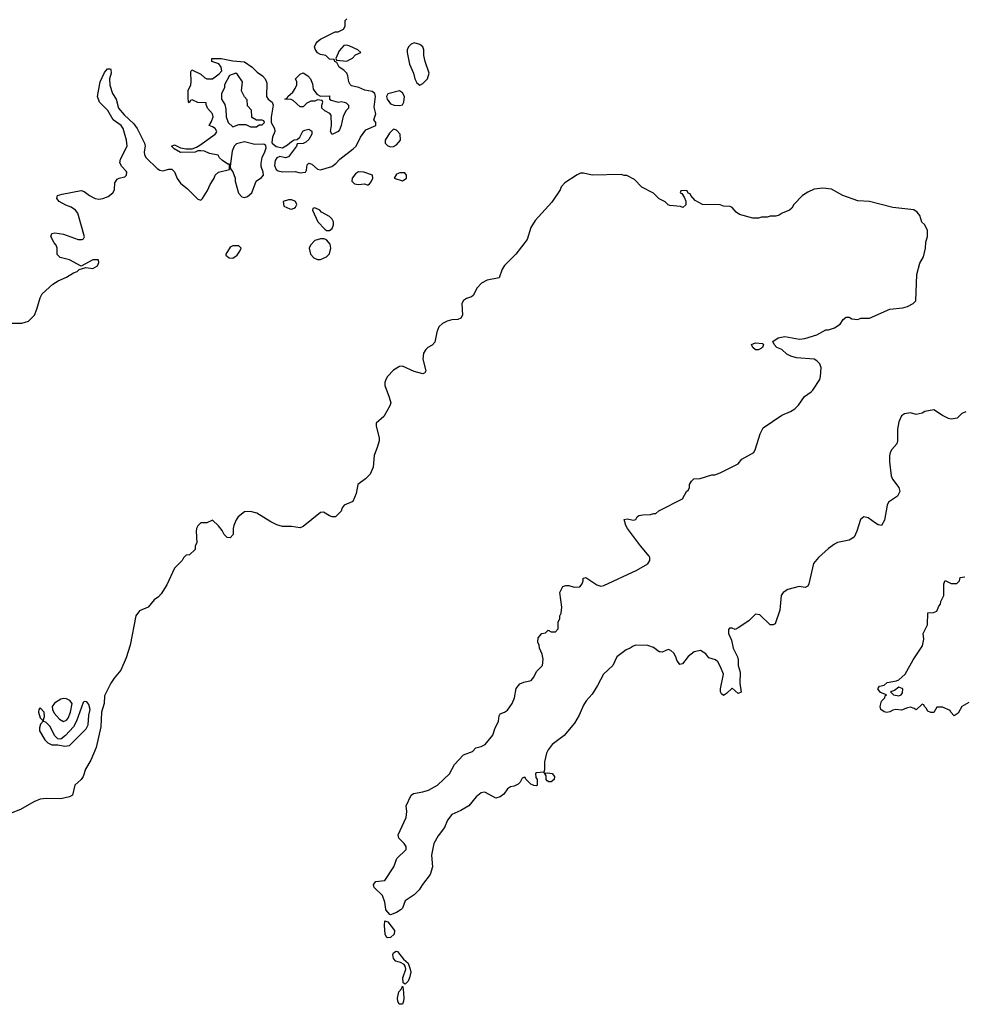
# Model space of a CAD drawing. Header units: inches. Extents: x 2380427 to 2580949, y 385907 to 546039.
# Tile 6 of 121: x 2410769 to 2417226, y 459349 to 466096. Entities that reach past the tile are written whole.
import ezdxf

# ---------------------------------------------------------------- set-up
doc = ezdxf.new("R2010")
doc.units = ezdxf.units.IN
doc.header["$MEASUREMENT"] = 0
doc.layers.add('C4415', color=7, linetype='Continuous')
doc.layers.add('C4416', color=7, linetype='Continuous')

msp = doc.modelspace()

# ---------------------------------------------------------------- linework, layer by layer
at = {"layer": 'C4415', "color": 5, "elevation": 60}
msp.add_lwpolyline([(2413383.6, 460000), (2413382, 459998), (2413350, 459979), (2413310, 459962), (2413304.7, 459964.7), (2413277, 459997), (2413276.5, 460000)], dxfattribs=at)
for points in [[(2413290, 459805.1), (2413280.9, 459810), (2413272.3, 459830), (2413267.3, 459890), (2413270, 459922), (2413290, 459914), (2413335.3, 459855.3), (2413334.9, 459830), (2413310, 459806.6)], [(2413410, 459488), (2413396.4, 459496.4), (2413393.2, 459530), (2413413.2, 459590), (2413409.3, 459610), (2413402.7, 459622.7), (2413376.6, 459636.6), (2413345.4, 459645.4), (2413330, 459664), (2413324.2, 459690), (2413330, 459702.8), (2413347, 459713), (2413358, 459710), (2413398.8, 459658.8), (2413430, 459630.8), (2413444, 459590), (2413447.7, 459570), (2413438.4, 459530), (2413430, 459508.7)], [(2413390, 459349), (2413369.4, 459349.4), (2413359.3, 459370), (2413358, 459390), (2413365.1, 459434.9), (2413384, 459456), (2413390, 459474), (2413396, 459456), (2413400.7, 459390), (2413398.8, 459370)]]:
    msp.add_lwpolyline(points, close=True, dxfattribs=at)
at = {"layer": 'C4416', "color": 5, "elevation": 60}
for points in [[(2410710, 464015.3), (2410783.9, 464016.1), (2410828.7, 464030), (2410870, 464071.3), (2410887.2, 464112.8), (2410909.6, 464190.4), (2410923.3, 464216.7), (2410995.9, 464284.1), (2411033.4, 464306.6), (2411090, 464330.5), (2411138.3, 464361.7), (2411162, 464370), (2411177.2, 464382.8), (2411222, 464398), (2411270, 464390.8), (2411302.7, 464410), (2411312, 464432), (2411308.9, 464448.9), (2411306, 464450), (2411270, 464449.2), (2411190, 464406), (2411110, 464449), (2411045.2, 464465.2), (2411026, 464486), (2411025.2, 464530), (2411019, 464550), (2411005.8, 464565.8), (2410982.7, 464610), (2410988.7, 464630), (2411010, 464635.5), (2411070, 464626), (2411170, 464590.5), (2411198, 464590), (2411205.6, 464594.4), (2411212.1, 464607.9), (2411167, 464770), (2411151.8, 464790), (2411122.7, 464810), (2411084.6, 464824.6), (2411039.3, 464850), (2411022.7, 464870), (2411029, 464890), (2411059.8, 464900.3), (2411190, 464924), (2411210, 464918.8), (2411246.8, 464890), (2411286, 464870), (2411310, 464866.5), (2411339, 464870), (2411375.4, 464884.6), (2411407.3, 464910), (2411417.6, 464930), (2411421.2, 464978.8), (2411436.6, 465003.4), (2411450, 465010.6), (2411490, 465019.1), (2411500.9, 465030), (2411502.9, 465050), (2411498.6, 465058.6), (2411469.3, 465090), (2411454.8, 465114.8), (2411459.1, 465140.9), (2411504.2, 465230), (2411501.1, 465270), (2411478, 465350), (2411463.7, 465370), (2411409.9, 465409.9), (2411372.4, 465472.4), (2411316.3, 465530), (2411301.6, 465570), (2411320.4, 465670), (2411350, 465733), (2411370, 465758), (2411390, 465758.8), (2411392.9, 465752.9), (2411396, 465730), (2411384.9, 465690), (2411387, 465647), (2411403.8, 465590), (2411430.3, 465550), (2411446.4, 465490), (2411484.1, 465444.1), (2411550, 465382), (2411573.8, 465350), (2411623.8, 465250), (2411628.2, 465230), (2411622, 465190), (2411624.9, 465170), (2411634.8, 465150), (2411710, 465074.8), (2411730, 465064), (2411750, 465061), (2411790, 465071.3), (2411810.9, 465070.9), (2411830, 465052), (2411848.5, 465008.5), (2411870, 464976), (2411917.6, 464937.6), (2411990, 464864.7), (2412010, 464858), (2412022, 464870), (2412054.8, 464925.2), (2412073.2, 464966.8), (2412102, 465010), (2412108.9, 465031.1), (2412130, 465051.3), (2412206, 465070), (2412206, 465106), (2412194, 465106), (2412158, 465130), (2412138, 465150), (2412128, 465168), (2412070, 465178), (2412034.6, 465194.6), (2412010, 465198), (2411990, 465198), (2411970, 465188.7), (2411870, 465185.2), (2411828, 465210), (2411808, 465230), (2411830, 465238), (2411870, 465218), (2411910, 465211.3), (2411950, 465211.3), (2411979, 465221), (2412003.1, 465236.9), (2412108.7, 465310), (2412116.5, 465323.5), (2412119, 465330), (2412108, 465350), (2412090, 465362), (2412066, 465370), (2412083.1, 465396.9), (2412094, 465430), (2412088.7, 465450), (2412055.3, 465490), (2412046, 465514), (2412046, 465526), (2411989.1, 465529.1), (2411950, 465546), (2411938, 465542), (2411930, 465526), (2411926, 465530), (2411922, 465562), (2411923.7, 465610), (2411940.9, 465650), (2411943.7, 465670), (2411942, 465738), (2411947.3, 465752.7), (2412010, 465722), (2412036.9, 465696.9), (2412051.1, 465691.1), (2412090, 465691.3), (2412136.5, 465723.5), (2412154, 465746), (2412148.7, 465770), (2412133.2, 465793.2), (2412086, 465810), (2412086, 465830), (2412149.4, 465830.6), (2412230, 465813.4), (2412310, 465806.8), (2412361, 465770), (2412395.2, 465735.2), (2412431.3, 465710), (2412450.6, 465690.6), (2412462, 465662), (2412458.8, 465570), (2412470.6, 465550.6), (2412498, 465530), (2412504.7, 465510), (2412491.6, 465428.4), (2412491.6, 465391.6), (2412514.8, 465350), (2412516, 465330), (2412501, 465290), (2412496.9, 465256.9), (2412498, 465250), (2412526, 465226), (2412570, 465217.3), (2412602.7, 465237.3), (2412630, 465262), (2412650, 465272), (2412670, 465274), (2412688.7, 465291.3), (2412709.1, 465330.9), (2412721.2, 465338.8), (2412750, 465344.7), (2412771, 465331), (2412771, 465310), (2412750, 465275.3), (2412730, 465255.3), (2412710, 465248), (2412670, 465246), (2412664.7, 465230), (2412610, 465155.3), (2412590, 465149), (2412550, 465157.2), (2412530, 465148.7), (2412518.8, 465130), (2412515.3, 465095.3), (2412526, 465070), (2412540.5, 465060.5), (2412570, 465054), (2412654.8, 465054.8), (2412690, 465047.3), (2412726, 465050), (2412734.6, 465065.4), (2412738, 465102), (2412750, 465112), (2412770, 465104.7), (2412810, 465071.3), (2412830, 465066), (2412908, 465090), (2412934, 465110), (2412960.9, 465139.1), (2413054, 465210), (2413074, 465230), (2413102.7, 465290), (2413139, 465341), (2413208, 465370), (2413208, 465390), (2413195.3, 465410), (2413208.7, 465450), (2413196.6, 465496.6), (2413206.6, 465570), (2413202, 465590), (2413182.7, 465602.7), (2413132.9, 465612.9), (2413092, 465632), (2413042.9, 465642.9), (2413032.3, 465652.3), (2413024, 465670), (2413017.2, 465710), (2413009.3, 465729.3), (2412990, 465748.7), (2412958, 465770), (2412942, 465802), (2412928, 465808), (2412922, 465822), (2412890, 465826), (2412866, 465850), (2412830, 465858), (2412810, 465868), (2412793.6, 465893.6), (2412789.2, 465910), (2412797.2, 465930), (2412810, 465946), (2412830, 465961), (2412930, 466012), (2412950, 466011.3), (2412988, 466030), (2412998, 466050), (2412998, 466090), (2413010, 466102)], [(2413276.5, 460000), (2413269, 460050), (2413253.6, 460093.6), (2413197.2, 460150), (2413193.2, 460170), (2413209.2, 460190.8), (2413270, 460198), (2413332.3, 460290), (2413352.9, 460347.1), (2413415.3, 460410), (2413415.3, 460430), (2413402, 460450), (2413366.3, 460486.3), (2413361.2, 460510), (2413417.2, 460630), (2413421.2, 460670), (2413415.3, 460710), (2413450, 460782), (2413466, 460794), (2413530, 460804), (2413570, 460816.3), (2413630, 460850.4), (2413712, 460928), (2413747.5, 460992.5), (2413810, 461058), (2413870, 461081), (2413893.6, 461106.4), (2413930, 461116), (2413957.2, 461130), (2414010, 461192), (2414023.2, 461236.8), (2414049, 461290), (2414054, 461326), (2414060.2, 461339.8), (2414090, 461350.8), (2414110, 461364), (2414141.2, 461410), (2414158, 461450), (2414170, 461514), (2414195.3, 461544.7), (2414223.1, 461556.9), (2414271.5, 461568.5), (2414290, 461591.3), (2414309.5, 461630.5), (2414349, 461670), (2414354, 461714), (2414347.3, 461747.3), (2414328.9, 461788.9), (2414328, 461810), (2414318, 461830), (2414320.4, 461859.6), (2414346, 461890), (2414370, 461894), (2414388.4, 461911.6), (2414410, 461902), (2414438, 461902), (2414458, 461922), (2414458, 461970), (2414468, 461990), (2414468.9, 462011.1), (2414478, 462030), (2414482, 462070), (2414468.7, 462170), (2414488.7, 462211.3), (2414510, 462218), (2414530, 462218), (2414567.1, 462207.1), (2414606, 462210), (2414622, 462230), (2414628.7, 462250), (2414628.7, 462270), (2414646, 462274), (2414722.2, 462222.2), (2414750, 462215.2), (2414770, 462218.2), (2414997.1, 462322.9), (2415072.1, 462367.9), (2415086, 462390), (2415085.3, 462410), (2415080, 462420), (2415021.5, 462490), (2414932, 462610), (2414920.9, 462630), (2414910, 462672), (2414930, 462676), (2414974, 462666), (2414988.4, 462671.6), (2414998, 462690), (2415010, 462698), (2415036.4, 462703.6), (2415090, 462704.7), (2415112.7, 462712.7), (2415127.3, 462712.7), (2415146, 462730), (2415308.4, 462811.6), (2415336.4, 462863.6), (2415350, 462874), (2415358, 462890), (2415358, 462910), (2415370, 462934), (2415386, 462950), (2415430, 462952), (2415510, 462978), (2415530, 462978), (2415566, 462990), (2415690, 463052), (2415716.4, 463083.6), (2415798, 463130), (2415810, 463154), (2415842, 463258), (2415862, 463298), (2415990, 463384.7), (2416048.9, 463411.1), (2416078, 463430), (2416104.7, 463455.3), (2416145.6, 463514.4), (2416190, 463544.7), (2416202, 463558), (2416248.7, 463630), (2416255.3, 463650), (2416258, 463710), (2416250, 463738), (2416230, 463758), (2416210, 463768.7), (2416090, 463779), (2416050, 463789), (2416023.2, 463803.2), (2415990, 463836), (2415955.3, 463850), (2415938, 463870), (2415928, 463890), (2415965.2, 463914.8), (2416010, 463924.7), (2416110, 463906), (2416146, 463910), (2416230, 463936), (2416290, 463971), (2416310, 463971.3), (2416350, 463984.7), (2416388, 464010), (2416410, 464042), (2416430, 464058), (2416450, 464058), (2416470, 464044.7), (2416510, 464042), (2416530, 464051.3), (2416590, 464051.3), (2416730, 464112), (2416818, 464122), (2416850, 464131.3), (2416888.9, 464151.1), (2416908, 464170), (2416914, 464350), (2416933.6, 464426.4), (2416959, 464470), (2416974, 464530), (2416975.3, 464570), (2416988, 464610), (2416988, 464650), (2416968, 464690), (2416949.1, 464709.1), (2416933.6, 464753.6), (2416916.5, 464776.5), (2416892.5, 464792.5), (2416750, 464809.3), (2416590, 464849.3), (2416510, 464853.2), (2416408, 464890), (2416330, 464935.3), (2416270, 464942), (2416210, 464934), (2416166.4, 464913.6), (2416132, 464890), (2416071.6, 464828.4), (2416056.9, 464803.1), (2416042, 464790), (2415991.1, 464768.9), (2415970, 464755.3), (2415948.9, 464748.9), (2415910, 464748.7), (2415890, 464742), (2415850, 464742), (2415830, 464735.3), (2415790, 464735.3), (2415700.2, 464760.2), (2415676.4, 464776.4), (2415650, 464808), (2415634.6, 464814.6), (2415590, 464818), (2415567.3, 464827.3), (2415446, 464830), (2415396.4, 464856.4), (2415366, 464890), (2415362, 464902), (2415347.3, 464907.3), (2415342, 464922), (2415330, 464926), (2415298, 464922), (2415294, 464910), (2415303.6, 464903.6), (2415319.6, 464879.6), (2415331.6, 464851.6), (2415332.7, 464827.3), (2415311.3, 464808.7), (2415295.3, 464815.3), (2415223.1, 464823.1), (2415210, 464828), (2415190, 464848), (2415150, 464868), (2415110, 464908), (2415030, 464948), (2414980.4, 465000.4), (2414928.4, 465028.4), (2414908.9, 465028.9), (2414890, 465035.3), (2414690, 465031.2), (2414630, 465044.5), (2414610, 465043.7), (2414586.6, 465033.4), (2414502, 464978), (2414478.8, 464950), (2414470.7, 464930), (2414414.1, 464845.9), (2414299.6, 464720.4), (2414269.1, 464670.9), (2414244.2, 464590), (2414166.4, 464490), (2414089.1, 464410.9), (2414074.4, 464385.6), (2414053.1, 464326.9), (2413970, 464309.8), (2413932.2, 464290), (2413902, 464258), (2413874.8, 464205.2), (2413863.1, 464196.9), (2413830, 464186), (2413808.4, 464171.6), (2413797.4, 464150), (2413802.4, 464070), (2413790, 464049.3), (2413770, 464042), (2413730, 464038.7), (2413698, 464030), (2413666, 464014), (2413641, 463990), (2413625.2, 463954.8), (2413613, 463887), (2413594, 463866), (2413564.7, 463850), (2413550, 463835.3), (2413536, 463810), (2413530.8, 463770), (2413551, 463690), (2413543.6, 463676.4), (2413530, 463669), (2413470, 463686), (2413390, 463721.2), (2413370, 463719.5), (2413330, 463693), (2413288.9, 463650), (2413276.5, 463630), (2413270.4, 463610), (2413270.4, 463590), (2413300.7, 463510), (2413310.7, 463470), (2413304, 463450), (2413263.4, 463376.6), (2413211, 463330), (2413210.8, 463310), (2413230.8, 463230), (2413230.8, 463210), (2413220.7, 463170), (2413197.3, 463110), (2413190.5, 463029.5), (2413170, 462982), (2413138, 462950), (2413084.7, 462910), (2413074, 462850), (2413050, 462795.3), (2412992, 462770), (2412978, 462750), (2412970.9, 462729.1), (2412931.6, 462688.4), (2412910, 462688), (2412890, 462695.3), (2412850, 462722), (2412830, 462719), (2412710, 462624), (2412690, 462614), (2412630, 462622), (2412570, 462622), (2412530, 462635.3), (2412490, 462655.3), (2412394.2, 462714.2), (2412350, 462725.2), (2412310, 462724), (2412264.7, 462690), (2412250.8, 462669.2), (2412236, 462630), (2412231, 462610), (2412231.1, 462568.9), (2412210, 462546), (2412190, 462548), (2412170, 462568), (2412155.5, 462595.5), (2412130, 462628), (2412090, 462666), (2412050, 462648), (2412010, 462648), (2411990, 462628), (2411981, 462610), (2411978, 462590), (2411982, 462510), (2411972, 462490), (2411970, 462466), (2411931.6, 462428.4), (2411910, 462426), (2411891.6, 462408.4), (2411882, 462390), (2411830, 462338), (2411776.1, 462223.9), (2411738.3, 462161.7), (2411719.5, 462140.5), (2411690, 462121.2), (2411649.1, 462070.9), (2411590, 462044.7), (2411563.6, 462010), (2411526.3, 461810), (2411497.3, 461722.7), (2411462.6, 461637.4), (2411415.8, 461584.2), (2411392.7, 461550), (2411350, 461462), (2411346.7, 461410), (2411330.3, 461350), (2411324.5, 461250), (2411292.3, 461107.7), (2411257.1, 461022.9), (2411220.7, 460959.3), (2411204.6, 460910), (2411190.3, 460890), (2411145.7, 460850), (2411130, 460780.9), (2411110.3, 460769.7), (2411050, 460756.9), (2410950, 460758.5), (2410910, 460754), (2410864.8, 460735.2), (2410775.1, 460684.9), (2410704.7, 460655.3)], [(2417250, 463409.4), (2417222.4, 463397.6), (2417190, 463365.2), (2417150, 463359.3), (2417130, 463362.7), (2417090, 463382.7), (2417030, 463422.9), (2416968.5, 463411.5), (2416950, 463399), (2416910.6, 463389.4), (2416870, 463401.2), (2416830, 463395.1), (2416810, 463380.9), (2416790, 463341.2), (2416780.7, 463290), (2416782, 463210), (2416777.6, 463190), (2416743.1, 463150), (2416732.2, 463130), (2416727, 463107), (2416726.2, 463066.2), (2416738.8, 462970), (2416747.9, 462947.9), (2416791.3, 462890), (2416796.9, 462863.1), (2416782, 462830), (2416721, 462790), (2416710.7, 462769.3), (2416693.2, 462666.8), (2416671.3, 462630), (2416650, 462634), (2416630, 462645.2), (2416581.5, 462681.5), (2416550, 462689), (2416527.3, 462670), (2416504, 462590), (2416484.7, 462550), (2416450, 462529), (2416370, 462512.7), (2416350, 462502.7), (2416308.1, 462471.9), (2416241, 462410), (2416206.8, 462370), (2416174.8, 462230), (2416166.8, 462213.2), (2416150, 462205.2), (2416107.9, 462212.1), (2416030, 462192.3), (2415998, 462170), (2415984.7, 462150), (2415976, 462050), (2415943.6, 461956.4), (2415930, 461948), (2415910, 461948.7), (2415838, 462018), (2415810, 462022), (2415762.5, 461977.5), (2415690, 461928), (2415670, 461918), (2415650, 461926), (2415630, 461926), (2415623.6, 461916.4), (2415624.7, 461890), (2415644.7, 461844.7), (2415656, 461790), (2415686, 461730), (2415691, 461710), (2415691, 461670), (2415704.9, 461624.9), (2415702, 461550), (2415710, 461488.7), (2415690, 461478), (2415650, 461515.3), (2415610, 461478), (2415590, 461466), (2415576.4, 461476.4), (2415569.1, 461489.1), (2415569, 461510), (2415589, 461610), (2415570, 461662), (2415550, 461695.3), (2415535.3, 461710), (2415490, 461722), (2415468, 461750), (2415432.9, 461772.9), (2415390, 461764), (2415347.9, 461732.1), (2415310, 461682), (2415290, 461678), (2415270, 461708), (2415264, 461730), (2415250, 461755.3), (2415230, 461774), (2415210, 461779), (2415170, 461762), (2415156.9, 461763.1), (2415150, 461764), (2415110, 461794), (2415071.6, 461808.4), (2414990, 461809), (2414970, 461804), (2414950.5, 461789.5), (2414922.5, 461777.5), (2414858.8, 461730), (2414832.7, 461670), (2414768.4, 461611.6), (2414727.1, 461532.9), (2414690, 461474), (2414650, 461429.2), (2414630, 461399.3), (2414600.3, 461330), (2414570, 461276.2), (2414498, 461190), (2414417.1, 461130), (2414388.1, 461091.9), (2414376.4, 461070), (2414363.8, 461010), (2414363.6, 460956.4), (2414359.6, 460940.4), (2414310, 460935.3), (2414302, 460930), (2414303.6, 460903.6), (2414314, 460890), (2414314, 460850), (2414310, 460846), (2414290, 460848), (2414270, 460858), (2414238, 460890), (2414230, 460906), (2414210, 460898), (2414196, 460870), (2414183, 460857), (2414157.1, 460842.9), (2414130, 460838), (2414110, 460825.2), (2414084.9, 460790), (2414061, 460770), (2414030, 460760.9), (2413959.5, 460799.5), (2413950, 460802.7), (2413930, 460798), (2413895.5, 460770), (2413844.9, 460710), (2413790, 460677.6), (2413730, 460649.4), (2413699.5, 460610), (2413679.6, 460560.4), (2413636.4, 460503.6), (2413606, 460450), (2413590.7, 460370), (2413596.4, 460290), (2413581.2, 460238.8), (2413527.3, 460170), (2413505.8, 460134.2), (2413470, 460099), (2413410, 460059), (2413390, 460008), (2413383.6, 460000)], [(2417270, 461418), (2417222, 461390), (2417196.9, 461343.1), (2417170, 461326), (2417146, 461350), (2417142, 461362), (2417090, 461386), (2417050, 461386), (2417030, 461348), (2417008.9, 461348.9), (2416990, 461358), (2416979, 461379), (2416966, 461390), (2416962, 461402), (2416950, 461406), (2416910, 461366), (2416896.4, 461376.4), (2416870, 461384), (2416850, 461381.2), (2416810, 461365.2), (2416770, 461369), (2416750, 461365.2), (2416730, 461352.7), (2416709.2, 461349.2), (2416690, 461353.2), (2416668, 461370), (2416662, 461390), (2416672.9, 461427.1), (2416695.3, 461450), (2416698, 461462), (2416706, 461470), (2416664.7, 461484.7), (2416646, 461510), (2416658, 461530), (2416690, 461536), (2416710, 461554.8), (2416775.3, 461564.7), (2416790, 461571.3), (2416835.3, 461610), (2416888.7, 461710), (2416954, 461806), (2416962, 461850), (2416958, 461890), (2416988, 461950), (2416988.7, 462031.3), (2417027.3, 462032.7), (2417050, 462042), (2417064, 462076), (2417075.3, 462090), (2417078, 462110), (2417098, 462150), (2417098, 462230), (2417107.3, 462252.7), (2417150, 462232), (2417187.3, 462232.7), (2417206, 462250), (2417210, 462274), (2417242, 462278)]]:
    msp.add_lwpolyline(points, dxfattribs=at)
for points in [[(2413010, 465921.2), (2412990, 465919), (2412956.9, 465883.1), (2412934, 465830), (2412938, 465818), (2413010, 465811.3), (2413030, 465822), (2413048.4, 465831.6), (2413070, 465854), (2413106, 465870), (2413086, 465890), (2413030, 465914)], [(2413470, 465936), (2413450, 465928.7), (2413431.3, 465910), (2413422.8, 465890), (2413422.8, 465870), (2413438.8, 465790), (2413466.8, 465730), (2413476, 465690), (2413490, 465662), (2413510, 465646.8), (2413530, 465658), (2413562, 465690), (2413572.7, 465730), (2413546.6, 465810), (2413538, 465850), (2413537, 465890), (2413530, 465908.7), (2413510, 465926)], [(2412250, 465728), (2412206, 465714), (2412172, 465650), (2412171, 465629), (2412152, 465590), (2412152, 465550), (2412174.8, 465514.8), (2412182, 465482), (2412182.8, 465430), (2412198, 465390), (2412230, 465362), (2412270, 465378), (2412316.9, 465376.9), (2412350, 465362), (2412390, 465362), (2412410, 465374), (2412430, 465374), (2412446, 465390), (2412442, 465402), (2412430, 465406), (2412390, 465406), (2412363.1, 465423.1), (2412358, 465430), (2412356.4, 465476.4), (2412330, 465506), (2412327.3, 465547.3), (2412310, 465566), (2412289.1, 465609.1), (2412295.3, 465670), (2412260.4, 465720.4)], [(2412830, 465572), (2412890, 465574), (2412892, 465552), (2412903.6, 465543.6), (2412950, 465530.8), (2412970, 465534.8), (2412990.9, 465530.9), (2413005.4, 465525.4), (2413022, 465510), (2413022, 465490), (2413006.4, 465473.6), (2412985.4, 465434.6), (2412970.7, 465370), (2412958.5, 465341.5), (2412950, 465329), (2412910, 465308), (2412898, 465330), (2412904, 465370), (2412902, 465442), (2412893.6, 465453.6), (2412858, 465470), (2412838, 465490), (2412838, 465510), (2412846, 465530), (2412842, 465542), (2412810, 465546), (2412790, 465538), (2412763.6, 465536.4), (2412736.9, 465523.1), (2412710, 465498), (2412690, 465498), (2412642, 465542), (2412628.4, 465548.4), (2412586, 465550), (2412602, 465558), (2412606, 465570), (2412640.4, 465599.6), (2412656.4, 465623.6), (2412668, 465650), (2412668, 465670), (2412658, 465690), (2412690, 465722), (2412710, 465731), (2412742, 465710), (2412762, 465690), (2412775.3, 465655.3), (2412779.8, 465619.8), (2412804.7, 465584.7)], [(2413370, 465608.7), (2413290, 465588), (2413281, 465570), (2413286.8, 465550), (2413310, 465518), (2413334, 465510), (2413370, 465506.8), (2413390, 465511.3), (2413401.2, 465530), (2413405.2, 465570), (2413390, 465595.3)], [(2413330, 465346), (2413302, 465318), (2413271.3, 465270), (2413271.3, 465250), (2413290, 465231.3), (2413310, 465224), (2413330, 465227.3), (2413350, 465238), (2413378, 465270), (2413375.3, 465310), (2413350, 465338)], [(2412310, 465259), (2412254.8, 465245.2), (2412238, 465230), (2412225.4, 465194.6), (2412211.3, 465091.3), (2412212.7, 465072.7), (2412230, 465054), (2412244.7, 465010), (2412246, 464990), (2412267.9, 464907.9), (2412290, 464882), (2412310, 464878), (2412330, 464884.7), (2412358, 464910), (2412388, 464990), (2412425.6, 465014.4), (2412439, 465030), (2412437.2, 465050), (2412423.7, 465090), (2412423.7, 465110), (2412429.5, 465150.5), (2412449.2, 465190), (2412457.2, 465217.2), (2412454, 465234), (2412442, 465242), (2412380.2, 465240.2)], [(2413090, 465052.7), (2413070, 465039), (2413046, 465010), (2413044.7, 464990), (2413062, 464970), (2413090, 464966.8), (2413131.3, 464971.3), (2413150, 464964.7), (2413156.4, 464963.6), (2413166, 464970), (2413176.4, 464983.6), (2413188, 465010), (2413186, 465030), (2413126, 465050)], [(2413407.3, 465047.3), (2413372.7, 465047.3), (2413350, 465038), (2413334, 465010), (2413390, 464992), (2413410, 465002), (2413418, 465010), (2413418, 465030)], [(2412630, 464862), (2412610, 464862), (2412574, 464850), (2412578, 464818), (2412619.6, 464799.6), (2412630, 464798), (2412650, 464804.7), (2412658, 464810), (2412668, 464830), (2412658, 464850), (2412650, 464855.3)], [(2412790, 464806), (2412778, 464802), (2412774, 464790), (2412812, 464710), (2412859.8, 464659.8), (2412870, 464651.3), (2412890, 464651.3), (2412910, 464664.7), (2412919, 464690), (2412919, 464710), (2412910, 464728), (2412890, 464748), (2412836.4, 464776.4), (2412826, 464790)], [(2412854.6, 464594.6), (2412830, 464594), (2412790, 464582), (2412762, 464550), (2412752, 464530), (2412762, 464490), (2412784.5, 464464.5), (2412810, 464451.3), (2412830, 464451.3), (2412850, 464461), (2412870, 464471.3), (2412890, 464492), (2412901.2, 464530), (2412896.5, 464556.5), (2412870, 464588)], [(2412270, 464546), (2412230, 464546), (2412210, 464538), (2412182, 464490), (2412182, 464482), (2412203.6, 464463.6), (2412230, 464462), (2412259, 464481), (2412278, 464510), (2412286, 464530)], [(2415810, 463834), (2415790, 463848.7), (2415782, 463870), (2415810, 463880.5), (2415855.9, 463875.9), (2415864.7, 463870), (2415858, 463850), (2415850, 463844), (2415830, 463834)], [(2416790, 461522), (2416761, 461499), (2416734, 461490), (2416754, 461470), (2416790, 461462), (2416806, 461470), (2416816.4, 461483.6), (2416818, 461510), (2416814, 461514)], [(2411210, 461422.7), (2411203.4, 461416.6), (2411158.9, 461290), (2411136.9, 461250), (2411082.4, 461190), (2411050, 461165.1), (2411030, 461167.8), (2411010, 461189.7), (2410975.5, 461255.5), (2410950, 461279.3), (2410930, 461288), (2410910.8, 461269.2), (2410903.6, 461243.6), (2410903.6, 461223.6), (2410941.1, 461161.1), (2410961.2, 461141.2), (2410990, 461127.3), (2411030, 461127.1), (2411077.5, 461117.5), (2411110, 461122.4), (2411223.9, 461236.1), (2411237.2, 461262.8), (2411241.8, 461330), (2411251.1, 461370), (2411242.7, 461402.7), (2411230, 461422)], [(2411070, 461445.1), (2411050, 461440.5), (2411007, 461413), (2410992.6, 461390), (2410993.6, 461370), (2411004.7, 461344.7), (2411041.8, 461301.8), (2411070, 461287.2), (2411090, 461296.4), (2411100.5, 461310), (2411116.9, 461350), (2411129.6, 461410), (2411113.2, 461430), (2411090, 461441.3)], [(2410910, 461380.9), (2410899.1, 461370), (2410898, 461350), (2410910, 461312), (2410930, 461292), (2410938, 461322), (2410935.6, 461350)], [(2414372, 460932), (2414384, 460936), (2414416, 460930), (2414433, 460910), (2414430, 460888.7), (2414410, 460873.2), (2414394, 460874), (2414381.2, 460881.2), (2414375.3, 460890), (2414374.6, 460914.6), (2414362, 460938)]]:
    msp.add_lwpolyline(points, close=True, dxfattribs=at)

doc.saveas('drawing.dxf')
